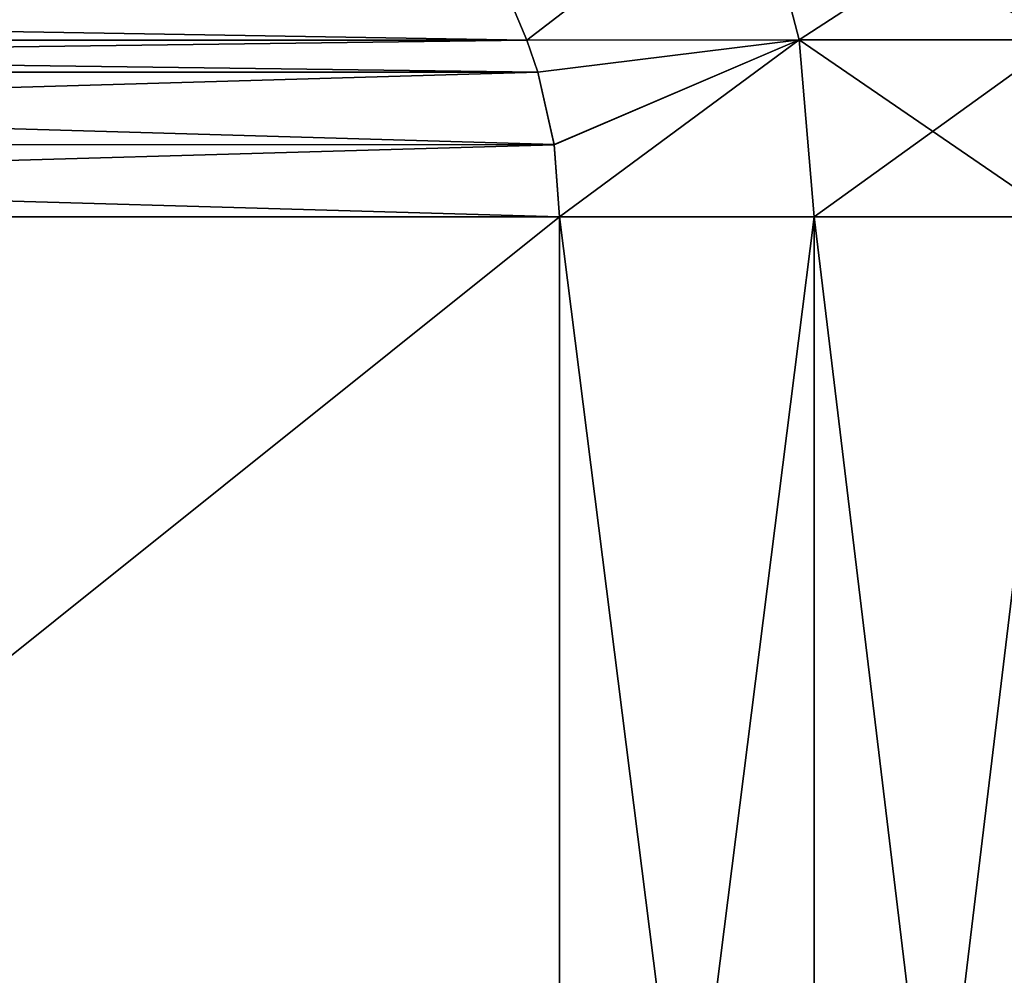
# Model space of a CAD drawing. Header units: millimetres. Extents: x -139 to 106, y -8 to 139.
# Tile 148 of 256: x -73.64 to -69.73, y 37.53 to 41.32. Entities that reach past the tile are written whole.
import ezdxf

# ---------------------------------------------------------------- set-up
doc = ezdxf.new("R2010")
doc.units = ezdxf.units.MM
doc.header["$LTSCALE"] = 53.842063
for name, color, linetype in [('392', 7, 'CONTINUOUS'), ('393', 7, 'CONTINUOUS'), ('402', 7, 'CONTINUOUS'), ('405', 7, 'CONTINUOUS'), ('445', 7, 'CONTINUOUS')]:
    doc.layers.add(name, color=color, linetype=linetype)

msp = doc.modelspace()

# ---------------------------------------------------------------- linework, layer by layer
at = {"layer": '392', "linetype": 'CONTINUOUS'}
for points in [[(-70.4892, 32.5379, -11.527), (-71.5, 32.5379, -12), (-70.4892, 40.5379, -11.527), (-70.4892, 32.5379, -11.527)], [(-70.4892, 40.5379, -11.527), (-71.5, 32.5379, -12), (-71.5, 40.5379, -12), (-70.4892, 40.5379, -11.527)], [(-69.5228, 32.5379, -10.969), (-70.4892, 32.5379, -11.527), (-69.5228, 40.5379, -10.969), (-69.5228, 32.5379, -10.969)], [(-69.5228, 40.5379, -10.969), (-70.4892, 32.5379, -11.527), (-70.4892, 40.5379, -11.527), (-69.5228, 40.5379, -10.969)]]:
    msp.add_3dface(points, dxfattribs=at)
at = {"layer": '393', "linetype": 'CONTINUOUS'}
for points in [[(-71.6299, 41.2391, 12), (-70.7287, 41.9306, 11.4275), (-71.6983, 41.4006, 12), (-71.6299, 41.2391, 12)], [(-71.6299, 41.2391, -12), (-71.6983, 41.4006, -12), (-70.7287, 41.9306, -11.4274), (-71.6299, 41.2391, -12)], [(-70.5493, 41.2395, 11.5024), (-70.7287, 41.9306, 11.4275), (-71.6299, 41.2391, 12), (-70.5493, 41.2395, 11.5024)], [(-70.5492, 41.2395, -11.5024), (-71.6299, 41.2391, -12), (-70.7287, 41.9306, -11.4274), (-70.5492, 41.2395, -11.5024)], [(-69.4862, 41.9306, 10.7099), (-70.7287, 41.9306, 11.4275), (-69.5141, 41.2395, 10.9047), (-69.4862, 41.9306, 10.7099)], [(-69.5141, 41.2395, 10.9047), (-70.7287, 41.9306, 11.4275), (-70.5493, 41.2395, 11.5024), (-69.5141, 41.2395, 10.9047)], [(-69.4862, 41.9306, -10.7099), (-70.5492, 41.2395, -11.5024), (-70.7287, 41.9306, -11.4274), (-69.4862, 41.9306, -10.7099)], [(-69.5141, 41.2395, -10.9047), (-70.5492, 41.2395, -11.5024), (-69.4862, 41.9306, -10.7099), (-69.5141, 41.2395, -10.9047)], [(-70.5493, 41.2395, 11.5024), (-71.6299, 41.2391, 12), (-71.5864, 41.1113, 12), (-70.5493, 41.2395, 11.5024)], [(-71.6299, 41.2391, -12), (-70.5492, 41.2395, -11.5024), (-71.5864, 41.1115, -12), (-71.6299, 41.2391, -12)], [(-70.5493, 41.2395, 11.5024), (-71.5864, 41.1113, 12), (-71.5213, 40.8239, 12), (-70.5493, 41.2395, 11.5024)], [(-71.5864, 41.1115, -12), (-70.5492, 41.2395, -11.5024), (-71.5214, 40.8242, -12), (-71.5864, 41.1115, -12)], [(-70.5492, 41.2395, -11.5024), (-71.5, 40.5379, -12), (-71.5214, 40.8242, -12), (-70.5492, 41.2395, -11.5024)], [(-71.5, 40.5379, 12), (-70.5493, 41.2395, 11.5024), (-71.5213, 40.8239, 12), (-71.5, 40.5379, 12)], [(-70.4892, 40.5379, -11.527), (-71.5, 40.5379, -12), (-70.5492, 41.2395, -11.5024), (-70.4892, 40.5379, -11.527)], [(-70.4892, 40.5379, 11.527), (-70.5493, 41.2395, 11.5024), (-71.5, 40.5379, 12), (-70.4892, 40.5379, 11.527)], [(-69.5141, 41.2395, 10.9047), (-70.5493, 41.2395, 11.5024), (-69.5228, 40.5379, 10.969), (-69.5141, 41.2395, 10.9047)], [(-69.5228, 40.5379, 10.969), (-70.5493, 41.2395, 11.5024), (-70.4892, 40.5379, 11.527), (-69.5228, 40.5379, 10.969)], [(-69.5141, 41.2395, -10.9047), (-70.4892, 40.5379, -11.527), (-70.5492, 41.2395, -11.5024), (-69.5141, 41.2395, -10.9047)], [(-69.5228, 40.5379, -10.969), (-70.4892, 40.5379, -11.527), (-69.5141, 41.2395, -10.9047), (-69.5228, 40.5379, -10.969)]]:
    msp.add_3dface(points, dxfattribs=at)
at = {"layer": '402', "linetype": 'CONTINUOUS'}
for points in [[(-71.6299, 41.2391, 12), (-71.6983, 41.4006, 12), (-81.3701, 41.2391, 12), (-71.6299, 41.2391, 12)], [(-81.3701, 41.2391, 12), (-71.6983, 41.4006, 12), (-81.3017, 41.4006, 12), (-81.3701, 41.2391, 12)], [(-71.5864, 41.1113, 12), (-71.6299, 41.2391, 12), (-81.4136, 41.1115, 12), (-71.5864, 41.1113, 12)], [(-71.6299, 41.2391, 12), (-81.3701, 41.2391, 12), (-81.4136, 41.1115, 12), (-71.6299, 41.2391, 12)], [(-71.5864, 41.1113, 12), (-81.4136, 41.1115, 12), (-81.4786, 40.8242, 12), (-71.5864, 41.1113, 12)], [(-71.5213, 40.8239, 12), (-71.5864, 41.1113, 12), (-81.4786, 40.8242, 12), (-71.5213, 40.8239, 12)], [(-81.5, 40.5379, 12), (-71.5213, 40.8239, 12), (-81.4786, 40.8242, 12), (-81.5, 40.5379, 12)], [(-71.5, 40.5379, 12), (-71.5213, 40.8239, 12), (-81.5, 40.5379, 12), (-71.5, 40.5379, 12)], [(-71.5, 32.5379, 12), (-71.5, 40.5379, 12), (-81.5, 32.5379, 12), (-71.5, 32.5379, 12)], [(-81.5, 32.5379, 12), (-71.5, 40.5379, 12), (-81.5, 40.5379, 12), (-81.5, 32.5379, 12)]]:
    msp.add_3dface(points, dxfattribs=at)
at = {"layer": '405', "linetype": 'CONTINUOUS'}
for points in [[(-71.6299, 41.2391, -12), (-81.3701, 41.2391, -12), (-81.3017, 41.4006, -12), (-71.6299, 41.2391, -12)], [(-71.6983, 41.4006, -12), (-71.6299, 41.2391, -12), (-81.3017, 41.4006, -12), (-71.6983, 41.4006, -12)], [(-71.5864, 41.1115, -12), (-81.4136, 41.1113, -12), (-81.3701, 41.2391, -12), (-71.5864, 41.1115, -12)], [(-71.6299, 41.2391, -12), (-71.5864, 41.1115, -12), (-81.3701, 41.2391, -12), (-71.6299, 41.2391, -12)], [(-71.5214, 40.8242, -12), (-81.4787, 40.8239, -12), (-81.4136, 41.1113, -12), (-71.5214, 40.8242, -12)], [(-71.5864, 41.1115, -12), (-71.5214, 40.8242, -12), (-81.4136, 41.1113, -12), (-71.5864, 41.1115, -12)], [(-71.5, 40.5379, -12), (-81.5, 40.5379, -12), (-81.4787, 40.8239, -12), (-71.5, 40.5379, -12)], [(-71.5214, 40.8242, -12), (-71.5, 40.5379, -12), (-81.4787, 40.8239, -12), (-71.5214, 40.8242, -12)], [(-71.5, 40.5379, -12), (-71.5, 32.5379, -12), (-81.5, 40.5379, -12), (-71.5, 40.5379, -12)], [(-71.5, 32.5379, -12), (-81.5, 32.5379, -12), (-81.5, 40.5379, -12), (-71.5, 32.5379, -12)]]:
    msp.add_3dface(points, dxfattribs=at)
at = {"layer": '445', "linetype": 'CONTINUOUS'}
for points in [[(-71.5, 32.5379, 12), (-70.4892, 32.5379, 11.527), (-71.5, 40.5379, 12), (-71.5, 32.5379, 12)], [(-70.4892, 32.5379, 11.527), (-70.4892, 40.5379, 11.527), (-71.5, 40.5379, 12), (-70.4892, 32.5379, 11.527)], [(-70.4892, 32.5379, 11.527), (-69.5228, 32.5379, 10.969), (-70.4892, 40.5379, 11.527), (-70.4892, 32.5379, 11.527)], [(-69.5228, 32.5379, 10.969), (-69.5228, 40.5379, 10.969), (-70.4892, 40.5379, 11.527), (-69.5228, 32.5379, 10.969)]]:
    msp.add_3dface(points, dxfattribs=at)

doc.saveas('drawing.dxf')
